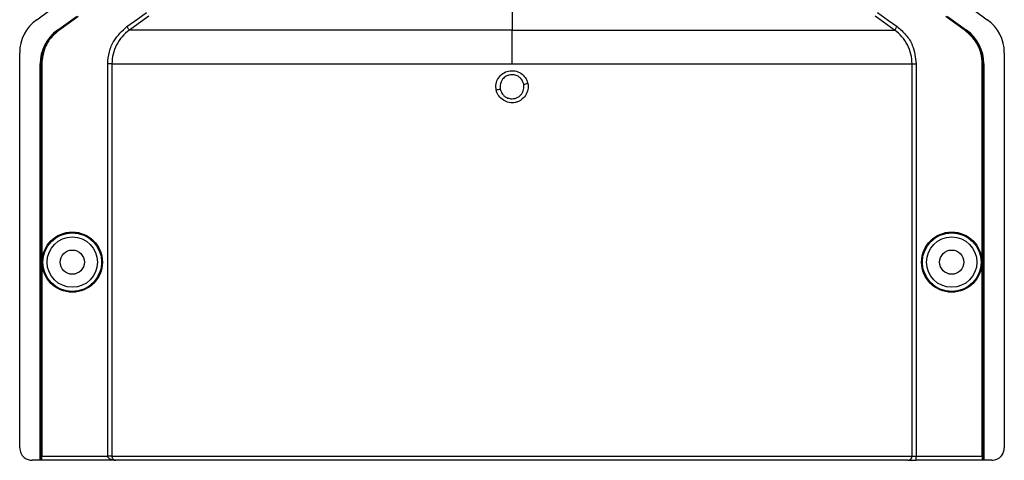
# Model space of a CAD drawing. Header units: inches. Extents: x -3977 to 448, y -4288 to 2176.
# Tile 38 of 206: x -3215 to -3097, y -2660 to -2607. Entities that reach past the tile are written whole.
import ezdxf

# ---------------------------------------------------------------- set-up
doc = ezdxf.new("R2010")
doc.units = ezdxf.units.IN
doc.header["$MEASUREMENT"] = 0

msp = doc.modelspace()

# ---------------------------------------------------------------- linework, layer by layer
at = {"color": 2, "linetype": 'Continuous', "lineweight": 25}
for p, q in [((-3212.519, -2607.382), (-3210.936, -2606.243)), ((-3155.664, -2605.786), (-3155.664, -2608.623)), ((-3100.392, -2606.243), (-3098.809, -2607.382)), ((-3210.033, -2608.623), (-3207.752, -2606.982)), ((-3210.015, -2608.648), (-3207.734, -2607.007)), ((-3209.883, -2608.623), (-3207.602, -2606.982)), ((-3207.577, -2607.017), (-3209.858, -2608.659)), ((-3101.47, -2608.659), (-3103.752, -2607.017)), ((-3103.726, -2606.982), (-3101.445, -2608.623)), ((-3103.594, -2607.007), (-3101.313, -2608.648)), ((-3103.576, -2606.982), (-3101.295, -2608.623)), ((-3210.033, -2608.623), (-3210.015, -2608.648)), ((-3209.858, -2608.659), (-3209.883, -2608.623)), ((-3155.664, -2612.682), (-3155.664, -2608.623)), ((-3101.445, -2608.623), (-3101.47, -2608.659)), ((-3101.313, -2608.648), (-3101.295, -2608.623)), ((-3214.553, -2658.62), (-3214.553, -2611.351)), ((-3096.775, -2611.351), (-3096.775, -2658.62)), ((-3212.113, -2660.12), (-3212.113, -2612.682)), ((-3212.083, -2612.682), (-3212.113, -2612.682)), ((-3212.083, -2660.12), (-3212.083, -2612.682)), ((-3211.963, -2660.12), (-3211.963, -2612.682)), ((-3211.963, -2612.682), (-3211.919, -2612.682)), ((-3211.919, -2612.682), (-3211.919, -2659.62)), ((-3204.021, -2659.62), (-3204.021, -2612.682)), ((-3203.522, -2612.682), (-3203.522, -2659.62)), ((-3107.806, -2659.62), (-3107.806, -2612.682)), ((-3107.307, -2612.682), (-3107.307, -2659.62)), ((-3099.409, -2659.62), (-3099.409, -2612.682)), ((-3099.409, -2612.682), (-3099.365, -2612.682)), ((-3099.365, -2612.682), (-3099.365, -2660.12)), ((-3099.215, -2612.682), (-3099.246, -2612.682)), ((-3099.246, -2612.682), (-3099.246, -2660.12)), ((-3099.215, -2612.682), (-3099.215, -2660.12)), ((-3212.113, -2660.12), (-3213.053, -2660.12)), ((-3212.083, -2660.12), (-3212.113, -2660.12)), ((-3211.963, -2660.12), (-3212.083, -2660.12)), ((-3211.963, -2660.12), (-3211.928, -2660.12)), ((-3203.072, -2660.12), (-3211.928, -2660.12)), ((-3211.919, -2659.62), (-3204.021, -2659.62)), ((-3203.522, -2659.62), (-3204.021, -2659.62)), ((-3203.522, -2659.62), (-3107.806, -2659.62)), ((-3108.305, -2660.12), (-3203.072, -2660.12)), ((-3108.305, -2660.12), (-3107.307, -2660.12)), ((-3107.806, -2659.62), (-3107.307, -2659.62)), ((-3107.307, -2660.12), (-3107.307, -2659.62)), ((-3107.307, -2659.62), (-3099.409, -2659.62)), ((-3099.4, -2660.12), (-3107.307, -2660.12)), ((-3099.4, -2660.12), (-3099.365, -2660.12)), ((-3099.246, -2660.12), (-3099.365, -2660.12)), ((-3099.215, -2660.12), (-3099.246, -2660.12)), ((-3098.275, -2660.12), (-3099.215, -2660.12))]:
    msp.add_line(p, q, dxfattribs=at)
at = {"color": 2, "linetype": 'Continuous', "lineweight": 25, "flags": 128}
for points in [[(-3201.729, -2608.217), (-3200.419, -2607.277), (-3199.39, -2606.538)], [(-3199.098, -2606.944), (-3200.391, -2607.872), (-3201.437, -2608.623)], [(-3109.891, -2608.623), (-3111.221, -2607.668), (-3112.23, -2606.944)], [(-3111.938, -2606.538), (-3110.628, -2607.478), (-3109.599, -2608.217)]]:
    msp.add_lwpolyline(points, dxfattribs=at)
at = {"color": 2, "linetype": 'Continuous', "lineweight": 25}
for centre, radius in [((-3208.263, -2636.401), 3.605), ((-3208.263, -2636.401), 3.509), ((-3208.263, -2636.401), 3.012), ((-3103.065, -2636.401), 3.605), ((-3103.065, -2636.401), 3.509), ((-3103.065, -2636.401), 3.012), ((-3208.263, -2636.401), 1.45), ((-3103.065, -2636.401), 1.45)]:
    msp.add_circle(centre, radius, dxfattribs=at)
for centre, radius, start, end in [((-3209.663, -2611.351), 4.89, 125.73216, 180), ((-3101.665, -2611.351), 4.89, 0, 54.26784), ((-3207.113, -2612.682), 5, 125.73216, 180), ((-3104.215, -2612.682), 4.969, 0, 54.26784), ((-3104.215, -2612.682), 5, 0, 54.26784), ((-3151.977, -2641.383), 26.168, 101.21699, 102.30669), ((-3159.351, -2589.436), 26.17, 281.2161, 282.30574), ((-3108.305, -2659.62), 0.5, 270.05508, 0.05497)]:
    msp.add_arc(centre, radius, start, end, dxfattribs=at)
for points, knots in [([(-3211.963, -2612.682), (-3211.929, -2612.246), (-3211.859, -2611.363), (-3211.241, -2609.874), (-3210.396, -2609.095), (-3209.883, -2608.623)], [0, 0, 0, 0, 0.27748629, 0.56199536, 1, 1, 1, 1]), ([(-3209.858, -2608.659), (-3210.188, -2608.939), (-3210.859, -2609.506), (-3211.699, -2610.865), (-3211.836, -2611.996), (-3211.919, -2612.682)], [0, 0, 0, 0, 0.2775345, 0.5620489, 1, 1, 1, 1]), ([(-3204.021, -2612.682), (-3203.982, -2612.196), (-3203.905, -2611.225), (-3203.221, -2609.589), (-3202.294, -2608.737), (-3201.729, -2608.217)], [0, 0, 0, 0, 0.2811331, 0.5612645, 1, 1, 1, 1]), ([(-3201.437, -2608.623), (-3201.742, -2608.875), (-3202.352, -2609.379), (-3203.006, -2610.38), (-3203.441, -2611.495), (-3203.495, -2612.286), (-3203.522, -2612.682)], [0, 0, 0, 0, 0.2495121, 0.4997211, 0.7495793, 1, 1, 1, 1]), ([(-3201.437, -2608.623), (-3201.443, -2608.616), (-3201.453, -2608.601), (-3201.522, -2608.506), (-3201.618, -2608.371), (-3201.693, -2608.267), (-3201.729, -2608.217)], [0, 0, 0, 0, 0.2405938, 0.5, 0.7594062, 1, 1, 1, 1]), ([(-3155.664, -2608.623), (-3157.587, -2608.623), (-3161.42, -2608.623), (-3167.087, -2608.623), (-3172.568, -2608.623), (-3177.785, -2608.623), (-3182.655, -2608.623), (-3187.099, -2608.623), (-3191.052, -2608.623), (-3194.446, -2608.623), (-3197.238, -2608.623), (-3199.36, -2608.623), (-3200.85, -2608.623), (-3201.241, -2608.623), (-3201.437, -2608.623)], [0, 0, 0, 0, 0.0835007, 0.1665231, 0.2500651, 0.3332635, 0.4163653, 0.4999954, 0.5830081, 0.6662479, 0.7498193, 0.8329143, 0.916285, 1, 1, 1, 1]), ([(-3155.664, -2608.623), (-3153.905, -2608.623), (-3150.313, -2608.623), (-3144.898, -2608.623), (-3139.458, -2608.623), (-3134.128, -2608.623), (-3129.053, -2608.623), (-3124.377, -2608.623), (-3120.23, -2608.623), (-3116.715, -2608.623), (-3113.898, -2608.623), (-3111.827, -2608.623), (-3110.433, -2608.623), (-3110.069, -2608.623), (-3109.891, -2608.623)], [0, 0, 0, 0, 0.0764204, 0.1560238, 0.2384089, 0.3230616, 0.4093667, 0.4966296, 0.584108, 0.6710485, 0.7567251, 0.840474, 0.9217211, 1, 1, 1, 1]), ([(-3109.891, -2608.623), (-3109.885, -2608.616), (-3109.875, -2608.601), (-3109.806, -2608.506), (-3109.71, -2608.371), (-3109.635, -2608.267), (-3109.599, -2608.217)], [0, 0, 0, 0, 0.2405936, 0.4999997, 0.7594059, 1, 1, 1, 1]), ([(-3107.806, -2612.682), (-3107.833, -2612.288), (-3107.887, -2611.498), (-3108.32, -2610.384), (-3108.974, -2609.381), (-3109.585, -2608.876), (-3109.891, -2608.623)], [0, 0, 0, 0, 0.2494565, 0.4996464, 0.7495448, 1, 1, 1, 1]), ([(-3109.599, -2608.217), (-3109.227, -2608.532), (-3108.484, -2609.161), (-3107.552, -2610.67), (-3107.4, -2611.919), (-3107.307, -2612.682)], [0, 0, 0, 0, 0.2811141, 0.5612729, 1, 1, 1, 1]), ([(-3099.409, -2612.682), (-3099.443, -2612.25), (-3099.512, -2611.374), (-3100.125, -2609.898), (-3100.963, -2609.126), (-3101.47, -2608.659)], [0, 0, 0, 0, 0.2775345, 0.5620489, 1, 1, 1, 1]), ([(-3101.445, -2608.623), (-3101.111, -2608.906), (-3100.435, -2609.478), (-3099.587, -2610.849), (-3099.449, -2611.99), (-3099.365, -2612.682)], [0, 0, 0, 0, 0.2774863, 0.5619954, 1, 1, 1, 1]), ([(-3157.554, -2615.816), (-3157.579, -2615.563), (-3157.629, -2615.057), (-3157.326, -2614.334), (-3156.788, -2613.786), (-3156.079, -2613.479), (-3155.308, -2613.472), (-3154.593, -2613.75), (-3154.023, -2614.284), (-3153.857, -2614.764), (-3153.774, -2615.004)], [0, 0, 0, 0, 0.12513, 0.2501727, 0.3756048, 0.5001848, 0.6250973, 0.7500797, 0.8745612, 1, 1, 1, 1]), ([(-3155.664, -2613.967), (-3155.794, -2613.977), (-3156.038, -2613.996), (-3156.435, -2614.166), (-3156.761, -2614.441), (-3156.967, -2614.78), (-3157.071, -2615.08), (-3157.115, -2615.388), (-3157.083, -2615.604), (-3157.067, -2615.715)], [0, 0, 0, 0, 0.1514392, 0.2849996, 0.4995211, 0.6401034, 0.7446468, 0.8700184, 1, 1, 1, 1]), ([(-3154.261, -2615.106), (-3154.299, -2614.982), (-3154.362, -2614.772), (-3154.541, -2614.497), (-3154.783, -2614.25), (-3155.162, -2614.021), (-3155.488, -2613.986), (-3155.664, -2613.967)], [0, 0, 0, 0, 0.1982573, 0.3363448, 0.5005148, 0.7300981, 1, 1, 1, 1]), ([(-3153.774, -2615.004), (-3153.755, -2615.128), (-3153.717, -2615.379), (-3153.777, -2615.881), (-3154.024, -2616.471), (-3154.464, -2616.935), (-3154.898, -2617.187), (-3155.258, -2617.305), (-3155.632, -2617.342), (-3156.13, -2617.293), (-3156.724, -2617.044), (-3157.195, -2616.61), (-3157.455, -2616.173), (-3157.521, -2615.935), (-3157.554, -2615.816)], [0, 0, 0, 0, 0.0624093, 0.1260247, 0.2505512, 0.3749718, 0.4381731, 0.5000325, 0.5626603, 0.6249545, 0.7484603, 0.8770445, 0.9382648, 1, 1, 1, 1]), ([(-3157.067, -2615.715), (-3157.029, -2615.838), (-3156.966, -2616.048), (-3156.787, -2616.323), (-3156.545, -2616.571), (-3156.166, -2616.8), (-3155.84, -2616.834), (-3155.664, -2616.853)], [0, 0, 0, 0, 0.1983237, 0.3364496, 0.5006588, 0.7301678, 1, 1, 1, 1]), ([(-3155.664, -2616.853), (-3155.534, -2616.843), (-3155.291, -2616.824), (-3154.893, -2616.655), (-3154.567, -2616.38), (-3154.361, -2616.041), (-3154.257, -2615.741), (-3154.213, -2615.433), (-3154.245, -2615.216), (-3154.261, -2615.106)], [0, 0, 0, 0, 0.1513707, 0.2848656, 0.4992611, 0.6397711, 0.7442765, 0.8697489, 1, 1, 1, 1]), ([(-3214.553, -2658.62), (-3214.527, -2658.832), (-3214.472, -2659.275), (-3214.066, -2659.778), (-3213.561, -2660.071), (-3213.218, -2660.104), (-3213.053, -2660.12)], [0, 0, 0, 0, 0.2702426, 0.562405, 0.7897212, 1, 1, 1, 1]), ([(-3098.275, -2660.12), (-3098.063, -2660.093), (-3097.62, -2660.038), (-3097.117, -2659.633), (-3096.824, -2659.128), (-3096.791, -2658.785), (-3096.775, -2658.62)], [0, 0, 0, 0, 0.27028, 0.5624538, 0.7897516, 1, 1, 1, 1]), ([(-3211.928, -2660.12), (-3211.927, -2660.111), (-3211.924, -2660.093), (-3211.921, -2659.958), (-3211.92, -2659.789), (-3211.92, -2659.675), (-3211.919, -2659.62)], [0, 0, 0, 0, 0.27028, 0.5624538, 0.7897516, 1, 1, 1, 1]), ([(-3203.072, -2660.12), (-3203.262, -2660.106), (-3203.515, -2660.087), (-3203.793, -2659.953), (-3203.92, -2659.854), (-3203.99, -2659.756), (-3204.018, -2659.677), (-3204.02, -2659.638), (-3204.021, -2659.62)], [0, 0, 0, 0, 0.49929225, 0.66647264, 0.80175437, 0.90975084, 0.95634802, 1, 1, 1, 1]), ([(-3203.522, -2659.62), (-3203.522, -2659.64), (-3203.52, -2659.684), (-3203.504, -2659.776), (-3203.45, -2659.915), (-3203.296, -2660.086), (-3203.161, -2660.107), (-3203.072, -2660.12)], [0, 0, 0, 0, 0.0483457, 0.102766, 0.2380798, 0.4991701, 1, 1, 1, 1]), ([(-3203.234, -2660.113), (-3203.202, -2660.115), (-3203.142, -2660.118), (-3203.095, -2660.119), (-3203.072, -2660.12)], [0, 0, 0, 0, 0.52307067, 1, 1, 1, 1]), ([(-3107.639, -2660.12), (-3107.627, -2660.12), (-3107.606, -2660.12), (-3107.456, -2660.12), (-3107.392, -2660.12)], [0, 0, 0, 0, 0.57082473, 1, 1, 1, 1]), ([(-3099.409, -2659.62), (-3099.408, -2659.691), (-3099.408, -2659.838), (-3099.406, -2660.006), (-3099.403, -2660.104), (-3099.401, -2660.115), (-3099.4, -2660.12)], [0, 0, 0, 0, 0.2702426, 0.562405, 0.7897212, 1, 1, 1, 1])]:
    msp.add_open_spline(points, degree=3, knots=knots, dxfattribs=at)
for points in [[(-3203.522, -2612.682), (-3203.533, -2612.682), (-3203.555, -2612.682), (-3203.672, -2612.682), (-3203.833, -2612.682), (-3203.959, -2612.682), (-3204.021, -2612.682)], [(-3203.522, -2612.682), (-3203.325, -2612.682), (-3202.93, -2612.682), (-3201.39, -2612.682), (-3199.181, -2612.682), (-3196.271, -2612.682), (-3192.724, -2612.682), (-3188.59, -2612.682), (-3183.937, -2612.682), (-3178.838, -2612.682), (-3173.372, -2612.682), (-3167.627, -2612.682), (-3161.693, -2612.682), (-3157.674, -2612.682), (-3155.664, -2612.682)], [(-3155.664, -2612.682), (-3153.654, -2612.682), (-3149.635, -2612.682), (-3143.701, -2612.682), (-3137.956, -2612.682), (-3132.491, -2612.682), (-3127.391, -2612.682), (-3122.738, -2612.682), (-3118.604, -2612.682), (-3115.057, -2612.682), (-3112.147, -2612.682), (-3109.938, -2612.682), (-3108.398, -2612.682), (-3108.003, -2612.682), (-3107.806, -2612.682)], [(-3107.806, -2612.682), (-3107.795, -2612.682), (-3107.773, -2612.682), (-3107.656, -2612.682), (-3107.495, -2612.682), (-3107.37, -2612.682), (-3107.307, -2612.682)]]:
    msp.add_open_spline(points, degree=3, dxfattribs=at)

doc.saveas('drawing.dxf')
